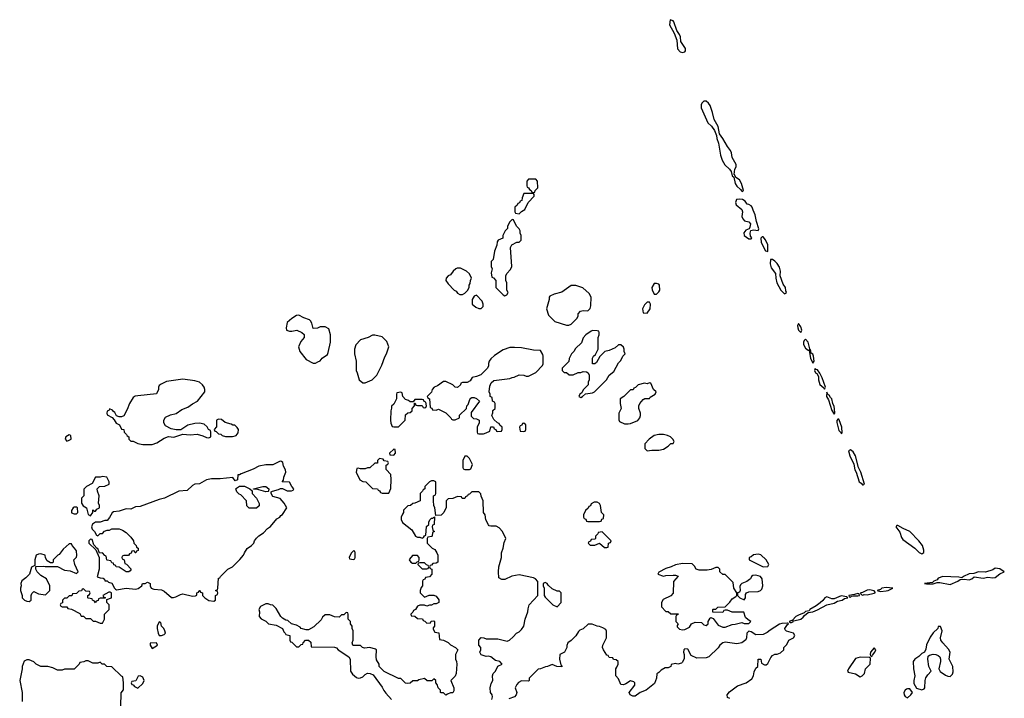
# Model space of a CAD drawing. Header units: inches. Extents: x 2769379 to 2883802, y 684208 to 828654.
# Tile 132 of 256: x 2790411 to 2798728, y 781060 to 786794. Entities that reach past the tile are written whole.
import ezdxf

# ---------------------------------------------------------------- set-up
doc = ezdxf.new("R2010")
doc.units = ezdxf.units.IN
doc.header["$MEASUREMENT"] = 0
doc.layers.add('C7798', color=7, linetype='Continuous')

msp = doc.modelspace()

# ---------------------------------------------------------------- linework, layer by layer
at = {"layer": 'C7798', "color": 2, "elevation": 2}
for points in [[(2795906, 786794), (2795900.7, 786750), (2795938.8, 786678.8), (2795960.5, 786620.5), (2795966.6, 786546.6), (2795990, 786522), (2796010, 786517.3), (2796030, 786521), (2796036, 786530), (2796036.2, 786550), (2795994.5, 786610), (2795991.8, 786650), (2795985.2, 786670), (2795962.5, 786702.5), (2795935.9, 786775.9), (2795930, 786784)], [(2796210, 786106.6), (2796190, 786106), (2796174, 786090), (2796166.6, 786073.4), (2796168.4, 786050), (2796223.7, 785923.7), (2796254.2, 785894.2), (2796279, 785859), (2796296.8, 785816.8), (2796300.5, 785790), (2796314.9, 785750), (2796330.4, 785650), (2796346, 785606), (2796367.3, 785567.3), (2796407.3, 785530), (2796421, 785510), (2796430, 785474), (2796443.6, 785463.6), (2796454.8, 785410), (2796468, 785388), (2796499.8, 785359.8), (2796510, 785344.7), (2796516.4, 785343.6), (2796526, 785350), (2796509.2, 785410), (2796490, 785441.2), (2796460.2, 785460.2), (2796450, 785486), (2796446, 785486), (2796452.3, 785530), (2796462.7, 785550), (2796462.7, 785570), (2796430, 785628.7), (2796423.7, 785670), (2796416, 785690), (2796390, 785721.2), (2796351.1, 785791.1), (2796321.2, 785830), (2796311.1, 785891.1), (2796276.2, 785950), (2796264.2, 786010), (2796242.9, 786070), (2796230, 786089.3)], [(2794770, 785446), (2794710, 785446), (2794694, 785430), (2794694, 785390), (2794698, 785378), (2794710, 785374), (2794718, 785358), (2794732, 785352), (2794738, 785338), (2794750, 785334), (2794762, 785338), (2794766, 785350), (2794787.3, 785372.7), (2794786, 785430)], [(2794750, 785326), (2794670, 785326), (2794654, 785290), (2794652.7, 785267.3), (2794638, 785262), (2794632.7, 785247.3), (2794618, 785242), (2794612.7, 785227.3), (2794594, 785210), (2794594, 785170), (2794598, 785158), (2794630, 785154), (2794650, 785174), (2794678, 785190), (2794706, 785250), (2794756.4, 785303.6), (2794758, 785318)], [(2796490, 785278.4), (2796466.6, 785273.4), (2796456.3, 785250), (2796464, 785230), (2796511, 785190), (2796516, 785170), (2796511, 785130), (2796518, 785110), (2796534.8, 785094.8), (2796570, 785086), (2796582.8, 785070), (2796579.8, 785040.2), (2796572.7, 785027.3), (2796544.5, 785015.5), (2796526.4, 784993.6), (2796531.3, 784970), (2796570, 784942.8), (2796590, 784942), (2796594, 784950), (2796585.2, 784965.2), (2796581.2, 784990), (2796587.3, 785012.7), (2796610, 785018.8), (2796648, 785012), (2796653.2, 785026.8), (2796634.5, 785090), (2796624.8, 785144.8), (2796605.4, 785185.4), (2796599.3, 785210), (2796590, 785221.2), (2796570, 785233.2), (2796554.6, 785234.6), (2796539.3, 785259.3), (2796516, 785276)], [(2794570, 785106), (2794550, 785086), (2794532, 785050), (2794532, 785030), (2794512, 785010), (2794492, 784970), (2794491.3, 784948.7), (2794454, 784930), (2794443.6, 784916.4), (2794442, 784890), (2794422, 784838), (2794411.6, 784768.4), (2794394, 784750), (2794394, 784710), (2794402, 784690), (2794394, 784654), (2794398, 784618), (2794412.7, 784612.7), (2794434, 784590), (2794434, 784530), (2794494, 784470), (2794510, 784462), (2794526, 784470), (2794538, 784490), (2794526, 784510), (2794526, 784570), (2794518, 784590), (2794518, 784630), (2794526, 784650), (2794556.4, 784683.6), (2794568, 784710), (2794558, 784870), (2794568.7, 784891.3), (2794610, 784914), (2794630, 784914), (2794646, 784930), (2794646, 784970), (2794638, 784990), (2794638, 785010), (2794630, 785026), (2794608.4, 785048.4), (2794582, 785102)], [(2796690, 784958), (2796682, 784958), (2796672, 784948), (2796674.8, 784910), (2796710, 784842), (2796730, 784834), (2796731.5, 784891.5), (2796710, 784935.3)], [(2796770, 784769), (2796752, 784768), (2796750.8, 784730), (2796758, 784698), (2796794.8, 784650), (2796797.3, 784610), (2796807.3, 784570), (2796841, 784510), (2796870, 784478), (2796888, 784490), (2796882, 784502), (2796879.3, 784530), (2796860.1, 784560.1), (2796835.1, 784630), (2796837, 784670), (2796830, 784702), (2796810, 784732.7), (2796790, 784752.7)], [(2794134.6, 784694.6), (2794105.4, 784694.6), (2794094, 784690), (2794071.6, 784668.4), (2794050, 784638), (2794031.6, 784628.4), (2794014, 784610), (2794012, 784590), (2794030, 784562), (2794082, 784510), (2794098.8, 784498.8), (2794110, 784482), (2794130, 784472), (2794150, 784472), (2794170, 784482), (2794194.6, 784505.4), (2794208, 784530), (2794208, 784550), (2794216.4, 784563.6), (2794218, 784590), (2794226, 784610), (2794210, 784646), (2794186, 784670)], [(2795110, 784549), (2795070, 784548), (2794990, 784492.7), (2794925.4, 784474.6), (2794890, 784458), (2794884.7, 784450), (2794884.7, 784430), (2794861, 784350), (2794876.9, 784296.9), (2794930, 784244.7), (2795030, 784212), (2795050, 784212), (2795070, 784222), (2795118, 784270), (2795128, 784290), (2795128.7, 784310), (2795148, 784330), (2795170, 784338), (2795210, 784334), (2795230, 784354), (2795236.4, 784376.4), (2795238, 784450), (2795220.4, 784480.4), (2795168.9, 784528.9)], [(2795790, 784566), (2795770, 784566), (2795752, 784530), (2795752.7, 784512.7), (2795770, 784474), (2795790, 784474), (2795810, 784494), (2795818, 784510), (2795815.3, 784550), (2795810, 784558)], [(2794270, 784466), (2794250, 784458), (2794234, 784430), (2794234, 784390), (2794263.6, 784363.6), (2794290, 784354), (2794310, 784354), (2794326, 784370), (2794326, 784390), (2794316.4, 784416.4)], [(2795730, 784406), (2795710, 784406), (2795690, 784386), (2795672, 784350), (2795678, 784318), (2795710, 784314), (2795735.3, 784350), (2795738, 784390)], [(2792770, 784298), (2792750, 784294), (2792710, 784269), (2792670, 784235.3), (2792661, 784190), (2792666, 784170), (2792690, 784161), (2792710, 784161), (2792751.3, 784171.3), (2792794, 784150), (2792812.7, 784132.7), (2792814, 784110), (2792786.4, 784073.6), (2792764.7, 784030), (2792778, 783990), (2792830, 783922), (2792890, 783892), (2792910, 783892), (2792930, 783902), (2792950, 783912), (2792966, 783934), (2793010, 783966), (2793017.5, 783982.5), (2793037.2, 784070), (2793035.3, 784130), (2793022, 784182), (2792990, 784198), (2792950, 784198), (2792927.3, 784187.3), (2792890, 784186), (2792878, 784230), (2792868, 784250), (2792858, 784258), (2792810, 784275.3)], [(2796990, 784228), (2796981, 784210), (2796984, 784190), (2796990, 784172), (2797010, 784152), (2797019, 784170), (2797010, 784198)], [(2793410, 784128), (2793390, 784128), (2793354, 784110), (2793290, 784088), (2793250, 784046), (2793238, 784010), (2793238, 783970), (2793252, 783910), (2793252, 783830), (2793262, 783810), (2793278, 783750), (2793310, 783724.7), (2793330, 783724.7), (2793388.4, 783751.6), (2793428.4, 783791.6), (2793470, 783874), (2793494.6, 783945.4), (2793508.7, 783970), (2793528, 784030), (2793513.6, 784073.6), (2793474, 784114)], [(2795250, 784168), (2795238, 784162), (2795194, 784130), (2795170, 784106), (2795155.3, 784064.7), (2795105.4, 784014.6), (2795090.9, 783989.1), (2795072, 783970), (2795052, 783930), (2795050, 783906), (2794994, 783850), (2794994, 783830), (2795010, 783814), (2795030, 783814), (2795052.7, 783792.7), (2795087.3, 783792.7), (2795128.4, 783811.6), (2795150, 783812), (2795170, 783822), (2795199.6, 783819.6), (2795214, 783810), (2795222, 783790), (2795222, 783750), (2795214, 783730), (2795214, 783710), (2795170, 783666), (2795158, 783642), (2795142, 783630), (2795134, 783610), (2795150, 783602), (2795166, 783610), (2795190, 783634), (2795250, 783642), (2795266, 783650), (2795368.4, 783751.6), (2795388.9, 783791.1), (2795430, 783822), (2795470, 783894), (2795490, 783914), (2795506, 783950), (2795526, 783970), (2795518, 783990), (2795518, 784010), (2795510, 784026), (2795490, 784046), (2795470, 784046), (2795439.6, 784020.4), (2795390, 783998), (2795354, 783990), (2795311.6, 783948.4), (2795282, 783898), (2795270, 783886), (2795250, 783886), (2795250, 783934), (2795258, 783950), (2795275.3, 783964.7), (2795298, 784010), (2795298, 784110), (2795306, 784130), (2795306, 784150), (2795302, 784162), (2795290, 784166)], [(2797050, 784095.3), (2797036.9, 784083.1), (2797031.3, 784070), (2797031, 784050), (2797050, 784018), (2797070, 784002), (2797079.6, 783999.6), (2797090, 783934), (2797110, 783892), (2797122, 783910), (2797116, 783950), (2797110, 783968), (2797096.4, 783976.4), (2797090, 784006), (2797082, 784002), (2797086, 784014), (2797070, 784068)], [(2794590, 784024), (2794550, 784024), (2794495.3, 784004.7), (2794422, 783958), (2794390, 783928), (2794378, 783910), (2794371.3, 783890), (2794371.3, 783870), (2794362, 783850), (2794306, 783794), (2794270, 783778), (2794234, 783770), (2794216.9, 783743.1), (2794191.6, 783728.4), (2794152.7, 783727.3), (2794138, 783722), (2794134, 783710), (2794110, 783686), (2794090, 783688), (2794070, 783708), (2794010, 783738), (2793990, 783738), (2793939.8, 783700.2), (2793911.6, 783688.4), (2793894, 783670), (2793890, 783646), (2793854, 783610), (2793858, 783598), (2793871.6, 783591.6), (2793878, 783518), (2793892.7, 783512.7), (2793898, 783498), (2793930, 783494), (2793950, 783502), (2793971.6, 783491.6), (2794011.3, 783471.3), (2794054, 783430), (2794058, 783418), (2794070, 783414), (2794090, 783414), (2794126, 783430), (2794127.3, 783452.7), (2794186, 783510), (2794188, 783530), (2794198, 783542), (2794214.6, 783585.4), (2794223.1, 783596.9), (2794230, 783602), (2794250, 783602), (2794270, 783594), (2794294, 783570), (2794223.6, 783476.4), (2794223.6, 783443.6), (2794243.6, 783423.6), (2794270, 783422), (2794292, 783410), (2794291.6, 783388.4), (2794274, 783350), (2794274, 783310), (2794278, 783298), (2794290, 783294), (2794330, 783294), (2794350, 783302), (2794382, 783318), (2794390, 783354), (2794412.7, 783352.7), (2794418, 783338), (2794432.7, 783332.7), (2794438, 783318), (2794450, 783314), (2794482, 783318), (2794486, 783330), (2794486, 783350), (2794467.3, 783367.3), (2794462, 783382), (2794447.3, 783387.3), (2794416.4, 783416.4), (2794398, 783450), (2794407.3, 783472.7), (2794408.4, 783491.6), (2794426, 783510), (2794426, 783550), (2794422, 783562), (2794406, 783570), (2794402, 783602), (2794386, 783610), (2794386, 783630), (2794378, 783650), (2794383.1, 783696.9), (2794394.6, 783725.4), (2794415.3, 783744.7), (2794550, 783762), (2794570, 783772), (2794587.3, 783772.7), (2794630, 783792), (2794670, 783791.3), (2794690, 783782), (2794710, 783782), (2794770, 783812), (2794828.4, 783871.6), (2794834, 783886), (2794834, 783950), (2794830, 783966), (2794810, 783998), (2794750, 784002), (2794650, 784022)], [(2797130, 783846), (2797124.7, 783830), (2797132, 783810), (2797143.5, 783803.5), (2797158.8, 783778.8), (2797158.8, 783750), (2797170, 783712), (2797203.5, 783683.5), (2797210, 783672), (2797217.2, 783690), (2797190, 783768), (2797170, 783808), (2797150, 783835.3), (2797138, 783838)], [(2791790, 783756.2), (2791650, 783738), (2791605.2, 783714.8), (2791590, 783702), (2791584, 783690), (2791584, 783670), (2791567.1, 783632.9), (2791410, 783617.2), (2791387.5, 783612.5), (2791370, 783602), (2791338, 783550), (2791319.6, 783500.4), (2791290, 783448), (2791270, 783438), (2791250, 783438), (2791228, 783448), (2791215.3, 783475.3), (2791203.1, 783483.1), (2791195.3, 783495.3), (2791170, 783506), (2791165.4, 783494.6), (2791150, 783486), (2791146, 783470), (2791150, 783454), (2791192, 783432), (2791210, 783414), (2791225.4, 783385.4), (2791254, 783370), (2791270, 783334), (2791292, 783330), (2791294, 783310), (2791314, 783290), (2791318, 783278), (2791334, 783270), (2791334, 783250), (2791350, 783234), (2791370, 783234), (2791410, 783212), (2791450, 783204.7), (2791530, 783206), (2791570, 783218), (2791630, 783258), (2791668.4, 783271.6), (2791712.9, 783267.1), (2791790, 783292), (2791850, 783286.8), (2791910, 783291.3), (2791958.8, 783278.8), (2791990, 783264.7), (2792010, 783262), (2792026, 783270), (2792026, 783310), (2792022, 783322), (2792006, 783330), (2791994.6, 783354.6), (2791970, 783375.3), (2791930, 783384), (2791890, 783381.2), (2791830.9, 783369.1), (2791771.6, 783328.4), (2791731.6, 783328.4), (2791690, 783338), (2791642, 783362), (2791628, 783388), (2791628.4, 783411.6), (2791644, 783436), (2791684.1, 783455.9), (2791733.2, 783466.8), (2791780.2, 783499.8), (2791830, 783520.7), (2791870, 783548), (2791913.2, 783570), (2791974, 783650), (2791975.3, 783670), (2791969, 783690), (2791955.3, 783710), (2791928.7, 783730), (2791890, 783743.7)], [(2795730, 783726), (2795710, 783718), (2795690, 783722), (2795634, 783710), (2795612.7, 783687.3), (2795598, 783682), (2795592.7, 783667.3), (2795570, 783666), (2795514, 783610), (2795482, 783590), (2795482, 783550), (2795491.3, 783510), (2795471.6, 783468.4), (2795472.7, 783412.7), (2795478, 783398), (2795519.6, 783379.6), (2795550, 783378), (2795570, 783382.8), (2795632, 783408), (2795648.7, 783430), (2795655.3, 783450), (2795655.3, 783470), (2795642, 783510), (2795642, 783530), (2795649, 783551), (2795676.4, 783583.6), (2795692.7, 783592.7), (2795730, 783594), (2795736.4, 783603.6), (2795778, 783630), (2795786, 783650), (2795766, 783670), (2795742, 783722)], [(2793630, 783646), (2793598, 783642), (2793594, 783630), (2793594, 783590), (2793570, 783546), (2793552.7, 783527.3), (2793552.7, 783512.7), (2793544.7, 783490), (2793542, 783410), (2793545.4, 783385.4), (2793558, 783358), (2793570, 783354), (2793610, 783354), (2793666, 783410), (2793670, 783454), (2793690, 783472), (2793710, 783474), (2793726, 783490), (2793726, 783510), (2793746, 783530), (2793746, 783554), (2793752.7, 783552.7), (2793758, 783538), (2793770, 783534), (2793810, 783534), (2793818, 783518), (2793830, 783514), (2793842, 783518), (2793846, 783530), (2793842, 783562), (2793827.3, 783567.3), (2793822, 783582), (2793810, 783586), (2793750, 783586), (2793734, 783566), (2793710, 783566), (2793696.4, 783576.4), (2793670, 783586), (2793646, 783610), (2793642, 783642)], [(2797230, 783646), (2797226.8, 783610), (2797242.8, 783582.8), (2797270, 783492), (2797290, 783462), (2797295.3, 783470), (2797292.7, 783507.3), (2797290, 783526), (2797279, 783550), (2797272.3, 783590), (2797260.9, 783600.9), (2797250, 783622), (2797243.1, 783623.1), (2797234, 783634)], [(2792090, 783418), (2792074, 783410), (2792072.7, 783352.7), (2792054, 783330), (2792058, 783318), (2792070, 783314), (2792090, 783294), (2792110, 783292), (2792122, 783282), (2792150, 783271.3), (2792208.9, 783271.1), (2792230, 783278), (2792239, 783281), (2792256.4, 783303.6), (2792258, 783330), (2792248.4, 783348.4), (2792228, 783368), (2792212, 783368), (2792196.4, 783376.4), (2792146, 783390), (2792116.4, 783416.4)], [(2794670, 783386), (2794658, 783382), (2794652.7, 783367.3), (2794638, 783362), (2794634, 783350), (2794638, 783318), (2794670, 783314), (2794682, 783318), (2794686, 783330), (2794686, 783370)], [(2797330, 783418), (2797322, 783418), (2797312.7, 783407.3), (2797312, 783390), (2797330, 783322), (2797346, 783306), (2797350, 783294), (2797358, 783302), (2797355.1, 783350), (2797332.9, 783412.9)], [(2790830, 783286), (2790802, 783270), (2790794, 783250), (2790810, 783234), (2790830, 783242), (2790846, 783250), (2790842, 783282)], [(2795850, 783289.2), (2795810, 783289.2), (2795770, 783280.9), (2795726.8, 783250), (2795691.3, 783210), (2795692, 783170), (2795710, 783152), (2795750, 783158), (2795810, 783156), (2795850, 783166), (2795888, 783190), (2795910, 783212), (2795930, 783214), (2795938, 783230), (2795928, 783250), (2795908, 783270), (2795882, 783282)], [(2793570, 783166), (2793534, 783130), (2793538, 783118), (2793570, 783114), (2793586, 783130), (2793582, 783162)], [(2797430, 783159), (2797422.8, 783157.2), (2797412, 783150), (2797422, 783110), (2797457.3, 783037.3), (2797466.8, 782990), (2797478, 782970), (2797502.8, 782890), (2797519.1, 782879.1), (2797530, 782864.7), (2797536.4, 782863.6), (2797546, 782870), (2797517.2, 782970), (2797497.2, 783010), (2797470, 783108), (2797450, 783142)], [(2792610, 783064), (2792550, 783033.2), (2792490, 783032.7), (2792430, 783022.7), (2792382.5, 782997.5), (2792282, 782958), (2792267.3, 782947.3), (2792252.7, 782947.3), (2792250, 782906), (2792230, 782898), (2792210, 782926), (2792105.2, 782914.8), (2792030, 782914.5), (2791990, 782906), (2791930, 782872.7), (2791890, 782868.7), (2791870, 782859), (2791824.7, 782815.3), (2791754, 782810), (2791634, 782750), (2791590, 782739), (2791430, 782682), (2791390, 782678), (2791350, 782658), (2791310, 782662), (2791250, 782642), (2791203.6, 782636.4), (2791191.6, 782628.4), (2791171, 782589), (2791150, 782562), (2791130, 782562), (2791090, 782548), (2791050, 782548), (2791027.1, 782532.9), (2791018, 782510), (2791022, 782490), (2791042, 782470), (2791059.6, 782439.6), (2791070, 782432), (2791090, 782452), (2791110, 782454), (2791128.4, 782471.6), (2791150, 782482), (2791170, 782482), (2791190, 782492), (2791250, 782491), (2791279.8, 782479.8), (2791310, 782462), (2791350, 782422), (2791372, 782390), (2791374, 782370), (2791394, 782350), (2791398, 782338), (2791412, 782330), (2791411.6, 782308.4), (2791398, 782302), (2791391.6, 782288.4), (2791386, 782290), (2791382, 782302), (2791370, 782306), (2791358, 782302), (2791352.7, 782287.3), (2791338, 782282), (2791330, 782266), (2791290, 782266), (2791278, 782262), (2791274, 782250), (2791278, 782238), (2791294, 782230), (2791298, 782198), (2791312.7, 782192.7), (2791351.3, 782151.3), (2791343.6, 782136.4), (2791334, 782130), (2791311, 782129), (2791250, 782168), (2791226, 782170), (2791222, 782182), (2791207.3, 782187.3), (2791202, 782202), (2791190, 782206), (2791182, 782222), (2791150, 782226), (2791146, 782230), (2791142, 782262), (2791130, 782266), (2791110, 782288), (2791086, 782286), (2791070, 782326), (2791066, 782326), (2791038, 782358), (2791022, 782402), (2791010, 782406), (2790994, 782390), (2790994, 782370), (2791054, 782314), (2791082, 782250), (2791082, 782150), (2791066, 782086), (2791090, 782078), (2791116, 782076), (2791126, 782066), (2791130, 782054), (2791150, 782054), (2791162, 782042), (2791190, 782032), (2791211.1, 781991.1), (2791221, 781981), (2791230, 781978), (2791310, 781990.8), (2791390, 781982.8), (2791412.7, 781987.3), (2791442, 782010), (2791449, 782031), (2791470, 782031.3), (2791490, 782041), (2791514, 782030), (2791512, 782010), (2791522, 781990), (2791543.5, 781983.5), (2791610, 781976), (2791630, 781964.7), (2791692.7, 781912.7), (2791710, 781912), (2791730, 781918), (2791770, 781938), (2791790, 781942.8), (2791870, 781924), (2791895.3, 781924.7), (2791907.3, 781932.7), (2791908, 781952), (2791922, 781958), (2791926, 781970), (2791931, 781971), (2791938, 781958), (2791954, 781950), (2791954, 781930), (2791974, 781910), (2792010, 781886), (2792050, 781882), (2792066, 781890), (2792066, 781930), (2792082, 781938), (2792086, 781950), (2792082, 781962), (2792066, 781970), (2792082, 781978), (2792086, 781990), (2792090, 782074), (2792102, 782078), (2792106, 782090), (2792168, 782150), (2792208, 782170), (2792270, 782232), (2792302, 782270), (2792309.3, 782290.7), (2792333.6, 782326.4), (2792370, 782351.3), (2792388.7, 782370), (2792395.3, 782390), (2792410, 782412), (2792430, 782432), (2792470, 782458), (2792505.6, 782494.4), (2792529, 782511), (2792583.1, 782576.9), (2792608.4, 782591.6), (2792616.4, 782603.6), (2792630, 782612), (2792668, 782670), (2792644, 782710), (2792610, 782748.7), (2792550, 782764), (2792534, 782790), (2792536.4, 782803.6), (2792546, 782810), (2792596.5, 782823.5), (2792612.7, 782832.7), (2792630, 782834), (2792670, 782812), (2792707.3, 782812.7), (2792722, 782818), (2792726, 782830), (2792708.4, 782848.4), (2792690, 782886), (2792628.4, 782888.4), (2792638, 782902), (2792642, 782930), (2792658, 782970), (2792655.3, 782990), (2792640.2, 783020.2), (2792632.5, 783052.5), (2792622, 783062)], [(2793450, 783086), (2793434, 783070), (2793432.7, 783047.3), (2793410, 783046), (2793370, 783008), (2793350, 783008), (2793330, 782998), (2793290, 782998), (2793270, 783006), (2793258, 783002), (2793254, 782970), (2793285.4, 782905.4), (2793310, 782892), (2793334, 782890), (2793390, 782834), (2793434, 782830), (2793438, 782818), (2793450, 782814), (2793458, 782798), (2793472.7, 782792.7), (2793530, 782794), (2793547.3, 782832.7), (2793548, 782910), (2793546, 782950), (2793507.3, 782992.7), (2793506, 783030), (2793522, 783038), (2793526, 783050), (2793522, 783062), (2793490, 783066), (2793482, 783082)], [(2794190, 783106), (2794170, 783106), (2794154, 783070), (2794154, 783010), (2794158, 782998), (2794170, 782994), (2794210, 782994), (2794222, 782998), (2794234.6, 783034.6), (2794210, 783086)], [(2791110, 782935.3), (2791090, 782928.7), (2791052, 782928), (2791023.6, 782876.4), (2790974, 782850), (2790952.7, 782827.3), (2790952, 782770), (2790934, 782750), (2790934, 782710), (2790946, 782686), (2790974, 782670), (2790990, 782614), (2791010, 782602), (2791028, 782630), (2791030, 782654), (2791042, 782642), (2791050, 782642), (2791063.1, 782656.9), (2791086, 782670), (2791086, 782690), (2791078, 782710), (2791082, 782770), (2791068, 782810), (2791066, 782830), (2791086, 782850), (2791130, 782852), (2791166, 782870), (2791168, 782890), (2791146, 782930)], [(2792350, 782666), (2792330, 782686), (2792326, 782730), (2792279, 782779), (2792264.7, 782784.7), (2792244.7, 782804.7), (2792238, 782830), (2792243.1, 782836.9), (2792268.7, 782851.3), (2792310, 782851.3), (2792354, 782830), (2792374, 782814), (2792374, 782790), (2792412, 782750), (2792432.7, 782707.3), (2792432.7, 782687.3), (2792410, 782668)], [(2792490, 782805.2), (2792410, 782828), (2792386, 782826), (2792386, 782830), (2792466, 782850), (2792490, 782850.5), (2792516, 782830), (2792514, 782810), (2792510, 782808.7)], [(2795290, 782718), (2795263.6, 782716.4), (2795238, 782702), (2795232.7, 782687.3), (2795218, 782682), (2795212.7, 782667.3), (2795190, 782646), (2795174, 782610), (2795174, 782590), (2795178, 782578), (2795192.7, 782572.7), (2795198, 782558), (2795210, 782554), (2795310, 782554), (2795322, 782558), (2795327.3, 782572.7), (2795342, 782578), (2795346, 782610), (2795326, 782630), (2795318, 782690), (2795310, 782706)], [(2790890, 782675.3), (2790870, 782674), (2790862, 782670), (2790850, 782646), (2790847.3, 782627.3), (2790870, 782618), (2790890, 782618), (2790902, 782630), (2790898, 782670)], [(2795330, 782466), (2795298, 782462), (2795294, 782450), (2795274, 782430), (2795274, 782410), (2795270, 782406), (2795238, 782402), (2795232.7, 782387.3), (2795218, 782382), (2795214, 782370), (2795230, 782354), (2795270, 782354), (2795310, 782372), (2795350, 782334), (2795370, 782334), (2795382, 782338), (2795386, 782370), (2795402, 782378), (2795406, 782390)], [(2797830, 782519), (2797821, 782519), (2797812, 782510), (2797844.4, 782464.4), (2797859, 782419), (2797870, 782400.7), (2797971, 782330), (2798010, 782291.3), (2798030, 782282), (2798048, 782292), (2798048.4, 782311.6), (2798037.2, 782350), (2798005.2, 782390), (2797929, 782470), (2797873.8, 782493.8)], [(2790850, 782366), (2790830, 782366), (2790779.6, 782320.4), (2790744.7, 782275.3), (2790734, 782270), (2790694, 782230), (2790694, 782210), (2790690, 782206), (2790670, 782206), (2790642, 782222), (2790630, 782246), (2790626, 782270), (2790590, 782281.2), (2790570, 782279), (2790550, 782268.7), (2790539.3, 782230), (2790538, 782182), (2790510, 782168), (2790494, 782110), (2790462, 782078), (2790430, 782054), (2790421, 782030), (2790424.7, 782010), (2790418, 781990), (2790418, 781970), (2790432, 781930), (2790432, 781910), (2790452, 781890), (2790470, 781881), (2790490, 781878), (2790508, 781890), (2790508.7, 781930), (2790514.6, 781945.4), (2790530, 781962), (2790570, 781942), (2790630, 781934), (2790666, 781970), (2790666, 782010), (2790638, 782070), (2790590, 782098), (2790558, 782130), (2790548, 782152), (2790546, 782174), (2790610, 782178), (2790626, 782174), (2790730, 782174), (2790790, 782142), (2790836.9, 782136.9), (2790890, 782114), (2790906, 782130), (2790878, 782190), (2790868, 782230), (2790890, 782254), (2790894, 782266), (2790890, 782306), (2790875.3, 782330), (2790855.3, 782350)], [(2793230, 782306), (2793210, 782286), (2793194, 782250), (2793198, 782238), (2793230, 782234), (2793242, 782238), (2793246, 782250), (2793246, 782290), (2793242, 782302)], [(2793770, 782266), (2793730, 782266), (2793703.6, 782236.4), (2793702, 782230), (2793714, 782210), (2793730, 782202), (2793750, 782202), (2793758, 782202), (2793767.3, 782212.7), (2793782, 782218), (2793786, 782230), (2793786, 782250)], [(2796650, 782277.2), (2796610, 782273.2), (2796590, 782255.3), (2796574, 782250), (2796574, 782230), (2796690, 782172), (2796730, 782174), (2796738, 782190), (2796728, 782210), (2796715.3, 782230), (2796670, 782273.2)], [(2793830, 782206), (2793790, 782206), (2793778, 782202), (2793774, 782190), (2793810, 782154), (2793850, 782154), (2793862, 782158), (2793866, 782170), (2793862, 782182), (2793847.3, 782187.3)], [(2796010, 782199), (2795950, 782188), (2795914, 782170), (2795870, 782158), (2795810, 782126), (2795802, 782110), (2795850, 782091.3), (2795870, 782098), (2795930, 782102), (2795950, 782102), (2795972, 782092), (2795932.7, 782047.3), (2795931.6, 781948.4), (2795910, 781926), (2795845.4, 781894.6), (2795832, 781870), (2795832.7, 781832.7), (2795870, 781794), (2795890, 781794), (2795910, 781774), (2795972.7, 781772.7), (2795970, 781766), (2795958, 781762), (2795954, 781750), (2795954, 781710), (2795974, 781690), (2795963.6, 781676.4), (2795963.6, 781663.6), (2795983.6, 781643.6), (2796010, 781638), (2796030, 781642), (2796070, 781662), (2796086, 781690), (2796116.4, 781703.6), (2796170, 781702), (2796190, 781682), (2796210, 781674), (2796226, 781690), (2796226, 781710), (2796242, 781738), (2796250, 781742), (2796270, 781734), (2796310, 781678), (2796350, 781662), (2796370, 781662), (2796430, 781684.7), (2796453.6, 781686.4), (2796510, 781702), (2796530, 781692), (2796570, 781692), (2796588, 781710), (2796564, 781724), (2796543.2, 781743.2), (2796528.4, 781788.4), (2796429, 781789), (2796390, 781806), (2796370, 781806), (2796358, 781802), (2796350, 781786), (2796267.3, 781787.3), (2796266, 781810), (2796270, 781814), (2796290, 781814), (2796308.4, 781831.6), (2796370, 781834), (2796408.4, 781871.6), (2796430, 781902), (2796460.4, 781919.6), (2796468, 781930), (2796468, 781950), (2796444, 781990), (2796438, 782038), (2796370, 782106), (2796350, 782106), (2796326, 782130), (2796326, 782150), (2796310, 782166), (2796290, 782166), (2796251.6, 782148.4), (2796218, 782142), (2796150, 782144), (2796126, 782150), (2796110, 782178), (2796090, 782195.3)], [(2798650, 782159.3), (2798630, 782146.6), (2798570, 782126), (2798510, 782129.2), (2798470, 782114), (2798430, 782112), (2798382, 782090), (2798370, 782078), (2798343.1, 782083.1), (2798210, 782089), (2798170, 782074), (2798159.8, 782060.2), (2798134, 782050), (2798122, 782038), (2798054, 782030), (2798070, 782026), (2798127.3, 782027.3), (2798162, 782038), (2798182, 782038), (2798270, 782020.7), (2798335.3, 782050), (2798356, 782064), (2798390, 782067.3), (2798430, 782060.5), (2798453.2, 782070), (2798472.5, 782087.5), (2798550, 782076.3), (2798590, 782084.9), (2798630, 782078), (2798650, 782082), (2798690, 782110.8), (2798728, 782130), (2798690, 782155.1)], [(2796630, 782102), (2796603.6, 782096.4), (2796591.6, 782088.4), (2796584.7, 782070), (2796576.8, 782063.2), (2796553.2, 782046.8), (2796510.7, 782029.3), (2796500.7, 782019.3), (2796495.3, 782004.7), (2796498, 781970), (2796490, 781958), (2796474, 781950), (2796474, 781930), (2796494, 781910), (2796530, 781892), (2796542, 781910), (2796543.1, 781936.9), (2796549.1, 781950.9), (2796570, 781961), (2796650, 781962.8), (2796668, 781970), (2796678.6, 781981.4), (2796689, 782010), (2796682, 782070), (2796669, 782089)], [(2790950, 781986), (2790938, 781982), (2790932.7, 781967.3), (2790910, 781966), (2790890, 781946), (2790858, 781942), (2790852.7, 781927.3), (2790830, 781926), (2790810, 781906), (2790790, 781906), (2790774, 781890), (2790772.7, 781867.3), (2790758, 781862), (2790754, 781850), (2790758, 781838), (2790770, 781834), (2790810, 781834), (2790818, 781818), (2790850, 781814), (2790918, 781778), (2790930, 781754), (2790950, 781754), (2790970, 781734), (2791010, 781734), (2791032.7, 781712.7), (2791050, 781712), (2791090, 781694), (2791110, 781694), (2791128, 781730), (2791128.4, 781771.6), (2791166, 781810), (2791166, 781850), (2791146, 781870), (2791146, 781894), (2791186, 781910), (2791186, 781950), (2791176.4, 781956.4), (2791163.6, 781956.4), (2791114, 781930), (2791118, 781918), (2791132.7, 781912.7), (2791134, 781906), (2791090, 781906), (2791078, 781902), (2791072.7, 781887.3), (2791058, 781882), (2791050, 781866), (2791042, 781882), (2791026, 781890), (2791022, 781902), (2790990, 781906), (2790986, 781910), (2790986, 781930), (2791002, 781938), (2791006, 781950), (2791002, 781962), (2790970, 781966)], [(2794850, 782038), (2794843.6, 782036.4), (2794834, 782030), (2794834, 782010), (2794842, 781990), (2794842, 781930), (2794850, 781914), (2794914, 781850), (2794950, 781834), (2794986, 781870), (2794986, 781950), (2794970, 781966), (2794950, 781966), (2794910, 781986), (2794875.3, 782015.3), (2794866, 782030)], [(2797590, 781976), (2797570, 781975.1), (2797530, 781953.2), (2797514, 781950), (2797518, 781938), (2797532.7, 781932.7), (2797543.1, 781936.9), (2797570, 781934), (2797630, 781947.3), (2797638, 781950), (2797638, 781958), (2797628.4, 781968.4)], [(2797730, 781996), (2797694, 781990), (2797681, 781979), (2797654, 781970), (2797683.5, 781963.5), (2797730, 781968.2), (2797746, 781970), (2797786, 781990)], [(2797350, 781925.2), (2797290, 781899.3), (2797270, 781900.9), (2797230, 781917), (2797211.3, 781910), (2797194.4, 781885.6), (2797173.4, 781866.6), (2797139.1, 781840.9), (2797084.7, 781810), (2797079.8, 781800.2), (2797050, 781793.2), (2797038.8, 781781.2), (2796990, 781764), (2796966, 781750), (2796939.8, 781720.2), (2796912, 781710), (2796921, 781701), (2796930, 781701), (2796948, 781710), (2796942, 781718), (2796950, 781714), (2797008, 781730), (2797030, 781744.7), (2797040.2, 781759.8), (2797070, 781784.7), (2797112, 781792), (2797150, 781807.3), (2797229.5, 781850.5), (2797290, 781864.9), (2797320.1, 781879.9), (2797358, 781890), (2797377.2, 781902.8), (2797406, 781910), (2797398, 781918)], [(2797490, 781946), (2797463.6, 781936.4), (2797414, 781930), (2797418, 781918), (2797430, 781914), (2797438, 781922), (2797450, 781924.7), (2797490, 781926.8), (2797506, 781930), (2797502, 781942)], [(2791590, 781706), (2791571.6, 781668.4), (2791571.3, 781650), (2791580.7, 781610), (2791590, 781591.3), (2791610, 781591.3), (2791630, 781598), (2791642, 781610), (2791638, 781630), (2791628, 781650), (2791608, 781670), (2791602, 781702)], [(2798190, 781668), (2798170, 781666), (2798166, 781650), (2798127.9, 781612.1), (2798102, 781578), (2798071.6, 781511.6), (2798064.7, 781475.3), (2798054, 781450), (2798030, 781438), (2798006.4, 781413.6), (2797971.3, 781390), (2797958.8, 781370), (2797961.6, 781310), (2797973, 781250), (2797962.8, 781210), (2797964, 781184), (2797985.5, 781145.5), (2798030, 781130.4), (2798050, 781138.8), (2798056.2, 781150), (2798059.7, 781210), (2798066, 781234), (2798081, 781259), (2798109, 781290), (2798089.5, 781329.5), (2798080.9, 781390), (2798085.2, 781414.8), (2798094.8, 781425.2), (2798127.2, 781432.8), (2798150, 781430.4), (2798170, 781422.4), (2798182.4, 781410), (2798188.8, 781390), (2798188.9, 781370), (2798174.8, 781310), (2798185.8, 781285.8), (2798230, 781254.8), (2798250, 781246), (2798270, 781244.7), (2798290, 781264.7), (2798296.9, 781283.1), (2798293, 781330), (2798262, 781390), (2798269.6, 781450), (2798256.2, 781476.2), (2798207.7, 781527.7), (2798192.7, 781550), (2798189.3, 781570.7), (2798204, 781630)], [(2791568, 781528), (2791514, 781526), (2791512, 781510), (2791530, 781482), (2791575.3, 781510)], [(2797630, 781488), (2797598, 781450), (2797594, 781430), (2797598, 781418), (2797610, 781414), (2797614, 781426), (2797635.3, 781450), (2797642, 781470)], [(2797510, 781408.7), (2797470, 781395.3), (2797411.3, 781310), (2797404.7, 781290), (2797410, 781282), (2797470, 781266), (2797510, 781242), (2797526, 781250), (2797546, 781270), (2797555.3, 781310), (2797595.3, 781350), (2797598, 781398), (2797590, 781406)], [(2791430, 781248.7), (2791412, 781248), (2791391.1, 781208.9), (2791358, 781202), (2791354, 781190), (2791358, 781178), (2791370, 781174), (2791379.6, 781159.6), (2791410, 781144.7), (2791450, 781184.7), (2791462, 781210), (2791450, 781238)], [(2797910, 781141.2), (2797902.5, 781137.5), (2797890, 781128.7), (2797880.7, 781110), (2797882, 781090), (2797890, 781076), (2797910, 781064.9), (2797938, 781090), (2797952.3, 781110), (2797930, 781139)]]:
    msp.add_lwpolyline(points, close=True, dxfattribs=at)
for points in [[(2794398, 781050), (2794406, 781074), (2794402, 781090), (2794388.7, 781110), (2794384, 781150), (2794394.6, 781185.4), (2794408.7, 781210), (2794405.2, 781250), (2794409.2, 781270), (2794429, 781290), (2794450, 781332), (2794486, 781350), (2794466, 781370), (2794430, 781379.3), (2794389.5, 781409.5), (2794370, 781417.2), (2794350, 781412.7), (2794308.7, 781428.7), (2794298, 781450), (2794306, 781470), (2794306, 781490), (2794288, 781510), (2794288, 781550), (2794310, 781574), (2794331.6, 781571.6), (2794350, 781562), (2794450, 781562), (2794530, 781542), (2794548.4, 781551.6), (2794580.4, 781579.6), (2794608.9, 781611.1), (2794630, 781622), (2794650, 781642), (2794668.7, 781670), (2794681.2, 781730), (2794704, 781790), (2794704.7, 781815.3), (2794714, 781850), (2794788.7, 781930), (2794787.3, 782047.3), (2794768, 782070), (2794750, 782079), (2794630, 782104), (2794567.5, 782092.5), (2794510, 782064), (2794483.1, 782063.1), (2794458, 782078), (2794455.3, 782130), (2794459, 782170), (2794482, 782250), (2794482, 782290), (2794495.3, 782330), (2794503.1, 782376.9), (2794518, 782410), (2794488, 782470), (2794460.4, 782500.4), (2794434.6, 782514.6), (2794390, 782515.3), (2794378, 782518), (2794370, 782526), (2794348.9, 782568.9), (2794342, 782610), (2794328.7, 782630), (2794327.3, 782727.3), (2794308.4, 782768.4), (2794307.3, 782787.3), (2794290, 782806), (2794230, 782806), (2794210, 782786), (2794198, 782782), (2794194, 782770), (2794178, 782762), (2794170, 782748), (2794148.4, 782748.4), (2794142, 782762), (2794110, 782766), (2794070, 782748), (2794030, 782746), (2794014, 782730), (2794012.7, 782672.7), (2793994, 782630), (2793971.6, 782608.4), (2793926, 782606), (2793918, 782670), (2793908, 782690), (2793906, 782730), (2793906, 782770), (2793922, 782778), (2793926, 782790), (2793926, 782890), (2793910, 782898), (2793890, 782898), (2793874, 782890), (2793834, 782850), (2793834, 782830), (2793818, 782822), (2793814, 782810), (2793794, 782790), (2793794, 782730), (2793750, 782708), (2793732.7, 782707.3), (2793711.6, 782688.4), (2793690, 782686), (2793674, 782670), (2793654, 782650), (2793654, 782630), (2793643.6, 782616.4), (2793634, 782590), (2793634, 782570), (2793644.7, 782544.7), (2793723.6, 782483.6), (2793754, 782430), (2793770, 782422), (2793790, 782422), (2793810, 782414), (2793822, 782418), (2793830, 782434), (2793842, 782438), (2793848.4, 782511.6), (2793866, 782530), (2793868.4, 782551.6), (2793878, 782570), (2793890, 782582), (2793898, 782582), (2793914, 782594), (2793912, 782528), (2793898, 782522), (2793894, 782510), (2793902, 782482), (2793914, 782470), (2793898, 782462), (2793894, 782430), (2793890, 782426), (2793858, 782422), (2793854, 782410), (2793854, 782370), (2793894, 782330), (2793916.9, 782316.9), (2793934, 782290), (2793942, 782270), (2793943.6, 782216.4), (2793942, 782210), (2793930, 782202), (2793902, 782198), (2793890, 782186), (2793878, 782182), (2793874, 782170), (2793878, 782158), (2793892, 782150), (2793891.6, 782108.4), (2793872.7, 782087.3), (2793838, 782082), (2793832.7, 782067.3), (2793818, 782062), (2793814, 782050), (2793814, 782010), (2793803.6, 781996.4), (2793794, 781970), (2793794, 781950), (2793830, 781914), (2793870, 781932), (2793910, 781932), (2793930, 781922), (2793951.6, 781891.6), (2793952, 781870), (2793930, 781858), (2793910, 781858), (2793890, 781848), (2793872.7, 781847.3), (2793850, 781838), (2793830, 781846), (2793790, 781846), (2793770, 781838), (2793754, 781810), (2793738, 781802), (2793732.7, 781787.3), (2793714, 781770), (2793718, 781758), (2793750, 781754), (2793770, 781734), (2793812.7, 781732.7), (2793818, 781718), (2793832.7, 781712.7), (2793850, 781694), (2793882, 781698), (2793887.3, 781712.7), (2793910, 781714), (2793914, 781710), (2793914, 781670), (2793903.6, 781656.4), (2793903.6, 781643.6), (2793918, 781618), (2793952.7, 781612.7), (2793958, 781558), (2793990, 781552), (2794030, 781531.3), (2794050, 781512), (2794092, 781490), (2794112, 781470), (2794092, 781430), (2794092, 781390), (2794102, 781370), (2794104.7, 781350), (2794098, 781270), (2794090, 781246), (2794054, 781210), (2794078, 781150), (2794076.9, 781123.1), (2794070, 781106), (2794050, 781106), (2794023.6, 781096.4), (2794010, 781086), (2793990, 781106), (2793970, 781106), (2793966, 781110), (2793966, 781130), (2793946, 781150), (2793936.4, 781176.4), (2793926, 781190), (2793926, 781210), (2793910, 781226), (2793892, 781208), (2793851.6, 781208.4), (2793830, 781228), (2793783.6, 781216.4), (2793770, 781208), (2793732.7, 781207.3), (2793710, 781188), (2793684.7, 781184.7), (2793670, 781188.7), (2793630, 781228), (2793610, 781228), (2793490, 781286), (2793448, 781328), (2793448, 781350), (2793426, 781386), (2793420.9, 781410), (2793426, 781470), (2793416.4, 781476.4), (2793370, 781488.7), (2793324.7, 781484.7), (2793306, 781490), (2793290, 781506), (2793230, 781506), (2793226, 781510), (2793218, 781530), (2793228, 781550), (2793228, 781630), (2793218, 781650), (2793218, 781670), (2793206, 781690), (2793206, 781710), (2793186, 781730), (2793186, 781770), (2793182, 781782), (2793170, 781786), (2793150, 781766), (2793130, 781766), (2793110, 781746), (2793070, 781748), (2793030, 781766), (2792990, 781766), (2792970, 781746), (2792956.9, 781723.1), (2792896.9, 781663.1), (2792850, 781638), (2792830, 781638), (2792790, 781648.7), (2792780.4, 781660.4), (2792750, 781678), (2792706, 781690), (2792676.4, 781716.4), (2792660.4, 781720.4), (2792630, 781738), (2792618, 781750), (2792578, 781818), (2792550, 781848), (2792528.9, 781848.9), (2792510, 781858), (2792490, 781858), (2792444.7, 781835.3), (2792432, 781810), (2792438, 781790), (2792434, 781750), (2792451.6, 781731.6), (2792490.9, 781710.9), (2792514, 781690), (2792576.9, 781676.9), (2792631.1, 781651.1), (2792642, 781622), (2792654, 781610), (2792658, 781598), (2792694, 781590), (2792694, 781550), (2792698, 781538), (2792710, 781534), (2792750, 781494), (2792770, 781494), (2792790, 781514), (2792802, 781518), (2792806, 781530), (2792826, 781550), (2792850, 781552), (2792870, 781534), (2792874, 781494), (2793071.1, 781491.1), (2793086, 781486), (2793102, 781470), (2793190.9, 781410.9), (2793202, 781390), (2793204.7, 781290), (2793223.5, 781263.5), (2793256.9, 781236.9), (2793270, 781231.3), (2793290, 781232), (2793310, 781242), (2793330, 781262), (2793350, 781271.3), (2793371.1, 781271.1), (2793398, 781258), (2793473.7, 781153.7), (2793486, 781126), (2793502.8, 781102.8), (2793552, 781050)], [(2796410, 781058), (2796390, 781066), (2796388, 781090), (2796405.6, 781114.4), (2796474.6, 781165.4), (2796548.9, 781191.1), (2796594.6, 781225.4), (2796608.7, 781250), (2796615.3, 781284.7), (2796630, 781314), (2796646, 781330), (2796650, 781392), (2796671.3, 781391.3), (2796678, 781358), (2796703.6, 781343.6), (2796716.4, 781343.6), (2796730, 781354), (2796754.6, 781405.4), (2796770, 781422), (2796790, 781432), (2796810, 781432), (2796836.4, 781443.6), (2796866, 781470), (2796866, 781490), (2796890, 781514), (2796908, 781550), (2796946, 781570), (2796958, 781590), (2796946, 781610), (2796888.7, 781628.7), (2796878, 781638), (2796875.3, 781650), (2796895.3, 781684.7), (2796906, 781690), (2796895.3, 781695.3), (2796850, 781692), (2796830, 781685.2), (2796750, 781637.2), (2796724.5, 781615.5), (2796690, 781599), (2796630, 781595.3), (2796590, 781622), (2796570, 781628), (2796552, 781610), (2796551.1, 781571.1), (2796545.4, 781554.6), (2796512, 781530), (2796470, 781519), (2796370, 781534), (2796350, 781528.7), (2796324.7, 781510), (2796310, 781488), (2796231.3, 781410), (2796210, 781402), (2796130, 781398), (2796082, 781422), (2796055.3, 781475.3), (2796030, 781478), (2796022, 781470), (2796018, 781450), (2796024.7, 781430), (2796023.6, 781396.4), (2796010, 781366), (2796002, 781358), (2795970.9, 781349.1), (2795950, 781354), (2795914, 781346), (2795910, 781328), (2795890, 781318), (2795863.6, 781316.4), (2795830, 781298), (2795810, 781278), (2795792, 781268), (2795790.9, 781229.1), (2795774, 781186), (2795702, 781130), (2795650.8, 781109.2), (2795610, 781078), (2795590, 781078), (2795568.4, 781088.4), (2795558, 781110), (2795608, 781170), (2795608, 781190), (2795599, 781199), (2795570, 781208), (2795530, 781182), (2795510, 781175.3), (2795490, 781178), (2795470, 781226), (2795446, 781250), (2795446, 781310), (2795456.4, 781323.6), (2795466, 781350), (2795466, 781370), (2795450, 781386), (2795427.3, 781387.3), (2795422, 781402), (2795390, 781406), (2795382, 781422), (2795370, 781426), (2795342, 781470), (2795335.3, 781490), (2795338, 781510), (2795368, 781570), (2795367.3, 781627.3), (2795362, 781642), (2795336.4, 781656.4), (2795307.3, 781667.3), (2795288.4, 781668.4), (2795247.3, 781687.3), (2795212.7, 781687.3), (2795170, 781646), (2795143.6, 781636.4), (2795130, 781626), (2795110, 781588), (2795070, 781548), (2795042, 781530), (2795032.7, 781507.3), (2795032, 781490), (2795014, 781450), (2794974, 781430), (2794972, 781390), (2794982, 781342), (2794990, 781334), (2794990, 781326), (2794948.9, 781328.9), (2794910, 781346), (2794870, 781328), (2794852.7, 781327.3), (2794811.6, 781308.4), (2794790, 781306), (2794714, 781230), (2794714, 781210), (2794710, 781206), (2794650, 781208), (2794625.4, 781194.6), (2794610, 781178), (2794596, 781150), (2794611.3, 781110), (2794606, 781090), (2794590, 781074), (2794543.6, 781056.4)], [(2791266, 780990), (2791267.3, 781107.3), (2791287.3, 781132.7), (2791288, 781190), (2791282, 781242), (2791270, 781246), (2791190, 781326), (2791148.4, 781328.4), (2791127.3, 781347.3), (2791108.4, 781348.4), (2791090, 781366), (2791070, 781358), (2791030, 781358), (2790990, 781378), (2790970, 781378), (2790951.6, 781368.4), (2790918, 781362), (2790914, 781350), (2790870, 781306), (2790790, 781306), (2790770, 781298), (2790730, 781298), (2790690, 781318), (2790650, 781328), (2790590, 781328), (2790550, 781348.7), (2790529.4, 781369.4), (2790490, 781384), (2790470, 781384), (2790450, 781375.3), (2790431, 781330), (2790430.7, 781309.3), (2790411, 781210), (2790431.6, 781108.4), (2790432.7, 781032.7)]]:
    msp.add_lwpolyline(points, dxfattribs=at)

doc.saveas('drawing.dxf')
